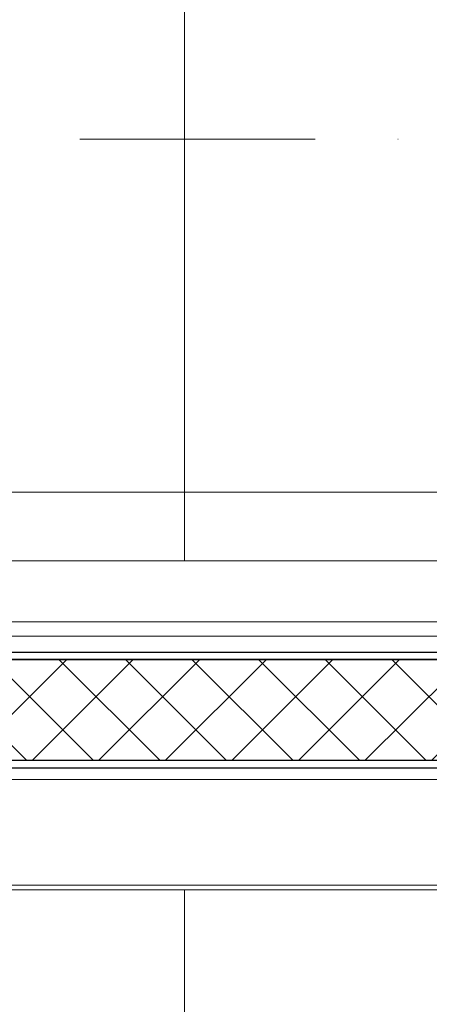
# Model space of a CAD drawing. Header units: millimetres. Extents: x 3652085 to 3778338, y -303702 to -273644.
# Tile 31 of 256: x 3656548 to 3656635, y -276444 to -276234. Entities that reach past the tile are written whole.
import ezdxf

# ---------------------------------------------------------------- set-up
doc = ezdxf.new("R2010")
doc.units = ezdxf.units.MM
for name, pattern in [('AUSGEZOGEN', [0]), ('BEQA', [20.5, 10, -7, 0, -3.5]), ('HIDDEN2', [4.7624999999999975, 3.174999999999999, -1.587499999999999])]:
    doc.linetypes.add(name, pattern=pattern)
doc.layers.add('!!!! BALCONY', color=7, linetype='Continuous')
doc.layers.add('DOOR', color=7, linetype='AUSGEZOGEN')
doc.layers.add('DOOR-IDEN   (HAUSART)', color=43, linetype='Continuous', lineweight=5)
doc.layers.add('Marker - Section_Pen_No__1', color=7, linetype='Continuous', lineweight=13)

# ---------------------------------------------------------------- blocks, each defined once
blk = doc.blocks.new('A$C054672D4 (2-2)')
at = {"layer": 'DOOR', "linetype": 'Continuous', "lineweight": -3}
h = blk.add_hatch(dxfattribs=at)
h.set_pattern_fill('_USER', color=3, scale=10, angle=-45.00000000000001, style=0, double=1, pattern_type=0)
h.set_pattern_definition([(314.9999999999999, (666.1333966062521, 82.83489308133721), (7.071067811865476, 7.071067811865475), []), (44.99999999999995, (666.1333966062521, 82.83489308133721), (-7.071067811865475, 7.071067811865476), [])])
h.paths.add_polyline_path([(666.1333966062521, -138.3433931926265), (687.6319753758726, -138.3433931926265), (687.631975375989, 470.6569147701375), (666.1333966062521, 470.6569147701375)])
at = {"color": 252, "elevation": 33706.18410929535}
for points in [[(638.6319753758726, 401.9573217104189), (638.6319753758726, -143.8433931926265)], [(639.6319753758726, 401.9573217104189), (639.6319753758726, -130.6455647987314)], [(662.1319753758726, 401.9573217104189), (662.1319753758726, -124.8433931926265)], [(692.6319753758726, 401.9573217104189), (692.6319753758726, -122.8433931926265)], [(695.6319753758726, 401.9573217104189), (695.6319753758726, -122.8433931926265)], [(708.6319753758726, 401.9573217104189), (708.6319753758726, -129.6756288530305)]]:
    blk.add_lwpolyline(points, dxfattribs=at)
at = {"color": 7, "linetype": 'HIDDEN2', "ltscale": 5}
blk.add_arc((646.6153032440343, 543.6771682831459, 33706.18410929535), 741.5373520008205, 270.889844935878, 0.4247055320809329, dxfattribs=at)
at = {"layer": 'DOOR', "color": 7, "linetype": 'Continuous', "lineweight": -3, "elevation": 33706.18410929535}
for points in [[(664.6333966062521, 401.9573217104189), (664.6333966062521, -138.3433931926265), (666.1333966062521, -138.3433931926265), (666.1333966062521, 401.9573217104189)], [(666.1333966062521, -138.3433931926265), (687.6319753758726, -138.3433931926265), (687.6319753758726, 401.9573217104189)], [(687.6319753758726, 401.9573217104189), (687.6319753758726, -138.3433931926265), (689.1319753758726, -138.3433931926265), (689.1319753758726, 401.9573217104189)]]:
    blk.add_lwpolyline(points, dxfattribs=at)

msp = doc.modelspace()

# ---------------------------------------------------------------- hatches: boundary and pattern name
at = {"layer": '!!!! BALCONY', "linetype": 'Continuous', "lineweight": 13}
h = msp.add_hatch(dxfattribs=at)
h.set_pattern_fill('NET', color=252, scale=50, angle=360, style=0)
h.set_pattern_definition([(359.9999999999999, (3852956.768149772, -411113.6295246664), (7.776507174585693e-14, 158.75), []), (90, (3852956.768149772, -411113.6295246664), (-158.75, 8.748570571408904e-14), [])])
h.paths.add_polyline_path([(3656189.316684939, -276684.6431689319), (3656189.316684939, -276683.8531733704), (3656190.89737294, -276683.8531733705), (3656191.687788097, -276683.0631778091), (3656191.687788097, -276682.2730943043), (3656193.268618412, -276682.2730943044), (3656195.214770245, -276683.5483615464), (3656198.989237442, -276683.891340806), (3656198.801382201, -276682.2730943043), (3656201.172627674, -276682.2730943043), (3656201.962900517, -276683.0631778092), (3656202.753315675, -276683.0631778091), (3656203.543730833, -276683.8531733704), (3656208.286079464, -276683.8531733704), (3656209.076494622, -276684.643168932), (3656213.818843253, -276684.6431689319), (3656214.609258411, -276685.4331644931), (3656216.980503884, -276685.4331644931), (3656217.770919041, -276686.2231600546), (3656218.561334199, -276686.2231600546), (3656221.722852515, -276687.013155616), (3656222.513267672, -276687.0131556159), (3656224.884370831, -276687.8031511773), (3656227.255616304, -276687.8031511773), (3656228.046031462, -276688.3538842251), (3656230.41713462, -276688.3538842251), (3656230.41713462, -276687.8031511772), (3656231.207549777, -276687.8031511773), (3656231.997964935, -276687.0131556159), (3656240.692389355, -276687.0131556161), (3656241.482804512, -276686.2231600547), (3656249.386671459, -276686.2231600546), (3656250.177086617, -276685.4331644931), (3656252.54833209, -276685.4331644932), (3656252.54833209, -276684.6431689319), (3656254.129020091, -276684.6431689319), (3656254.919435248, -276683.8531733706), (3656262.033029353, -276683.8531733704), (3656262.82344451, -276684.6431689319), (3656263.613859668, -276684.6431689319), (3656264.404132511, -276685.4331644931), (3656268.356208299, -276685.4331644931), (3656269.146623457, -276684.6431689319), (3656274.679387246, -276684.6431689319), (3656276.260075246, -276683.8531733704), (3656294.79629625, -276683.8531733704), (3656296.020027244, -276683.8531733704), (3656296.020027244, -276683.0631778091), (3656299.971960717, -276683.0631778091), (3656300.762375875, -276682.2730943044), (3656312.61831861, -276682.2730943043), (3656314.199148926, -276683.063177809), (3656314.989564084, -276683.8531733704), (3656315.779836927, -276683.8531733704), (3656317.360667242, -276684.6431689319), (3656318.941497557, -276686.2231600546), (3656321.312600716, -276686.2231600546), (3656322.103015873, -276685.4331644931), (3656335.539788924, -276685.4331644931), (3656335.539788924, -276684.6431689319), (3656347.39573166, -276684.6431689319), (3656348.186146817, -276683.8531733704), (3656352.928495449, -276683.8531733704), (3656352.928495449, -276683.0631778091), (3656354.509325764, -276683.0631778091), (3656354.509325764, -276683.8531733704), (3656356.090013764, -276683.8531733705), (3656358.461259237, -276686.2231600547), (3656360.042089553, -276686.2231600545), (3656360.042089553, -276687.0131556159), (3656361.622777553, -276687.0131556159), (3656361.622777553, -276685.4331644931), (3656363.994023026, -276685.4331644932), (3656364.784438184, -276684.6431689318), (3656373.478720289, -276684.6431689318), (3656374.269135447, -276685.4331644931), (3656375.059550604, -276685.4331644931), (3656375.849965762, -276686.2231600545), (3656376.640380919, -276685.4331644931), (3656377.430796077, -276685.4331644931), (3656379.011484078, -276684.6431689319), (3656381.382729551, -276683.8531733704), (3656382.963559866, -276683.8531733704), (3656383.753975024, -276683.0631778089), (3656386.91549334, -276683.063177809), (3656387.705908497, -276683.8531733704), (3656389.286738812, -276683.8531733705), (3656390.867426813, -276684.6431689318), (3656392.448257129, -276685.4331644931), (3656394.819502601, -276685.4331644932), (3656395.609775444, -276684.6431689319), (3656399.561851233, -276684.6431689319), (3656400.35226639, -276683.8531733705), (3656410.627378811, -276683.8531733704), (3656410.627378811, -276684.6431689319), (3656418.531245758, -276684.6431689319), (3656419.321660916, -276683.8531733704), (3656421.692906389, -276683.8531733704), (3656423.273736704, -276682.2731822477), (3656423.273736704, -276682.2730943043), (3656424.854424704, -276682.2730943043), (3656425.644839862, -276683.0631778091), (3656426.43525502, -276683.8531733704), (3656428.806500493, -276683.8531733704), (3656429.596773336, -276684.6431689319), (3656436.71036744, -276684.6431689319), (3656437.500782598, -276683.8531733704), (3656437.500782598, -276683.063177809), (3656438.291197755, -276682.2730943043), (3656439.081612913, -276682.2730943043), (3656439.872028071, -276681.4830987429), (3656442.243131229, -276681.4830987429), (3656442.243131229, -276682.2730943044), (3656444.614376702, -276682.2730943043), (3656445.404791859, -276683.0631778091), (3656446.195207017, -276683.063177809), (3656446.98547986, -276683.8531733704), (3656455.67990428, -276683.8531733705), (3656456.470319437, -276684.6431689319), (3656459.631837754, -276684.6431689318), (3656460.422252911, -276685.4331644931), (3656464.374186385, -276685.4331644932), (3656465.164601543, -276684.6431689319), (3656467.535847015, -276684.6431689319), (3656468.326262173, -276683.8531733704), (3656478.601374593, -276683.8531733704), (3656479.391789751, -276684.6431689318), (3656484.92455354, -276684.6431689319), (3656487.295656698, -276685.4331644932), (3656489.423528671, -276684.6431689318), (3656498.551042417, -276684.6431689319), (3656499.341457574, -276683.8531733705), (3656499.341457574, -276683.0631778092), (3656500.131872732, -276682.2730943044), (3656500.922287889, -276682.2730943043), (3656501.712703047, -276681.4830987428), (3656504.083806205, -276681.4830987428), (3656504.083806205, -276682.2730943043), (3656506.455051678, -276682.2730943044), (3656507.245466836, -276683.0631778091), (3656508.035881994, -276683.0631778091), (3656508.826154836, -276683.8531733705), (3656517.520579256, -276683.8531733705), (3656518.310994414, -276684.6431689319), (3656521.47251273, -276684.6431689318), (3656522.262927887, -276685.4331644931), (3656526.214861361, -276685.4331644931), (3656527.005276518, -276684.643168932), (3656529.376521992, -276684.6431689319), (3656530.166937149, -276683.8531733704), (3656540.442049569, -276683.8531733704), (3656541.232464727, -276684.6431689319), (3656546.765228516, -276684.6431689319), (3656549.136331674, -276685.4331644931), (3656551.507577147, -276685.4331644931), (3656552.359659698, -276685.8589796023), (3656556.934837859, -276683.8532065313), (3656557.725253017, -276684.6432020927), (3656563.258016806, -276684.6432020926), (3656565.629119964, -276685.433197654), (3656567.756991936, -276684.6432020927), (3656576.884505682, -276684.6432020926), (3656577.67492084, -276683.8532065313), (3656577.67492084, -276683.06321097), (3656578.465335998, -276682.2731274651), (3656579.255751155, -276682.273127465), (3656580.046166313, -276681.4831319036), (3656582.417269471, -276681.4831319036), (3656582.417269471, -276682.2731274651), (3656584.788514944, -276682.2731274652), (3656585.578930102, -276683.0632109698), (3656586.369345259, -276683.0632109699), (3656587.159618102, -276683.8532065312), (3656595.854042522, -276683.8532065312), (3656596.64445768, -276684.6432020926), (3656607.553502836, -276684.6431689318), (3656610.715021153, -276683.8531733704), (3656612.295851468, -276683.8531733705), (3656613.086266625, -276683.0631778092), (3656613.876539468, -276683.063177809), (3656614.666954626, -276682.2730943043), (3656616.247784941, -276682.2730943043), (3656618.760348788, -276682.5195117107), (3656622.191695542, -276683.2053822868), (3656624.151794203, -276682.2730943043), (3656625.732482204, -276682.2730943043), (3656626.522897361, -276683.0631778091), (3656628.103727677, -276683.0631778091), (3656628.103727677, -276683.8531733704), (3656630.47497315, -276683.8531733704), (3656631.265245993, -276684.6431689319), (3656634.426906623, -276684.6431689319), (3656635.217321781, -276685.4331644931), (3656639.169255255, -276685.4331644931), (3656639.959670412, -276686.2231600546), (3656645.492434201, -276686.2231600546), (3656646.282849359, -276685.4331644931), (3656651.815613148, -276685.4331644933), (3656652.606028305, -276684.6431689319), (3656657.348376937, -276684.6431689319), (3656658.138792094, -276683.8531733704), (3656666.8330742, -276683.8531733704), (3656666.8330742, -276684.6431689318), (3656692.125789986, -276684.6431689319), (3656692.125789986, -276683.8531733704), (3656693.706477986, -276683.8531733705), (3656694.496893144, -276683.0631778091), (3656694.496893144, -276682.2730943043), (3656696.077723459, -276682.2730943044), (3656698.023875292, -276683.5483615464), (3656701.798342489, -276683.891340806), (3656701.610487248, -276682.2730943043), (3656703.981732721, -276682.2730943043), (3656704.772005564, -276683.0631778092), (3656705.562420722, -276683.0631778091), (3656706.352835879, -276683.8531733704), (3656708.339456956, -276683.8531733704), (3656709.920144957, -276683.8531733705), (3656710.710560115, -276683.0631778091), (3656710.710560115, -276682.2730943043), (3656712.29139043, -276682.2730943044), (3656714.237542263, -276683.5483615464), (3656718.01200946, -276683.891340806), (3656717.824154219, -276682.2730943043), (3656720.195399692, -276682.2730943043), (3656720.985672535, -276683.0631778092), (3656721.776087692, -276683.0631778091), (3656722.566502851, -276683.8531733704), (3656725.329446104, -276683.8531733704), (3656725.329446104, -276688.8984505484), (3656725.329446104, -276690.8812360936), (3656724.640961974, -276690.8812360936), (3656724.640961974, -276691.8569804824), (3656723.850966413, -276691.8569804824), (3656724.640961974, -276692.64739564), (3656725.430957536, -276693.4376684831), (3656725.430957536, -276697.3897442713), (3656726.220953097, -276698.1801594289), (3656726.220953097, -276708.4552718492), (3656725.430957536, -276708.4552718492), (3656725.430957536, -276716.3591387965), (3656726.220953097, -276717.1495539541), (3656726.220953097, -276719.5207994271), (3656727.010948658, -276720.3112145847), (3656727.010948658, -276721.1016297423), (3656727.801032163, -276721.1016297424), (3656727.801032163, -276722.682317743), (3656727.010948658, -276723.4727329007), (3656726.220953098, -276724.2631480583), (3656726.220953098, -276726.6343935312), (3656725.430957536, -276727.4246663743), (3656725.430957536, -276734.5382604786), (3656726.220953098, -276735.3286756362), (3656727.010948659, -276735.3286756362), (3656727.801032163, -276736.1190907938), (3656727.801032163, -276736.9095059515), (3656728.591027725, -276737.6999211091), (3656728.591027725, -276740.0710242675), (3656727.801032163, -276740.0710242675), (3656727.801032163, -276742.4422697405), (3656727.010948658, -276743.2326848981), (3656727.010948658, -276744.0231000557), (3656726.220953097, -276744.8133728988), (3656726.220953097, -276753.5077973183), (3656725.430957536, -276754.298212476), (3656725.430957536, -276757.4597307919), (3656724.640961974, -276758.2501459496), (3656724.640961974, -276762.2020794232), (3656725.430957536, -276762.9924945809), (3656725.430957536, -276765.3637400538), (3656726.220953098, -276766.1541552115), (3656726.220953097, -276776.4292676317), (3656725.430957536, -276777.2196827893), (3656725.430957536, -276782.7524465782), (3656724.640961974, -276785.1235497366), (3656725.430957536, -276787.2514217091), (3656725.430957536, -276796.3789354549), (3656726.220953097, -276797.1693506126), (3656727.010948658, -276797.1693506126), (3656727.801032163, -276797.9597657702), (3656727.801032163, -276798.354973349), (3656727.801032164, -276798.7501809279), (3656728.591027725, -276799.5405960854), (3656728.591027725, -276801.9116992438), (3656727.801032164, -276801.9116992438), (3656727.801032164, -276804.2829447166), (3656727.010948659, -276805.0733598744), (3656727.010948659, -276805.8637750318), (3656726.483452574, -276806.3914562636), (3656726.220953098, -276806.6540478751), (3656726.220953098, -276808.4359372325, -0.317837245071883), (3656726.720853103, -276809.1429026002), (3656726.720853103, -276816.3914526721), (3656726.720853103, -276820.3264102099), (3656779.969026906, -276820.3264102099), (3656894.711245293, -276820.3264102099), (3656894.711245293, -276685.3507641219), (3656894.711245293, -276679.2746308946), (3656894.711245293, -276669.2746308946), (3656894.711245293, -276646.1024424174), (3656894.711245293, -276220.0949484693), (3656983.078144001, -276193.2772118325), (3656806.344346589, -276169.7019654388), (3656894.711245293, -276146.3549058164), (3656894.711245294, -275978.2431308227), (3656894.711245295, -275935.3198270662), (3656894.711245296, -275669.8847557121), (3656894.711245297, -275537.8881652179), (3656894.711245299, -275005.8916169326), (3656178.040870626, -275005.8916169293), (3656128.420972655, -275005.8916169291), (3656123.175843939, -275005.891616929), (3656123.175843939, -275009.639172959), (3656123.9658395, -275010.4295881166), (3656123.9658395, -275020.7047005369), (3656123.175843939, -275020.7047005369), (3656123.175843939, -275028.6085674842), (3656123.9658395, -275029.3989826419), (3656123.9658395, -275031.7702281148), (3656124.755835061, -275032.5606432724), (3656124.755835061, -275033.35105843), (3656125.545918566, -275033.35105843), (3656125.545918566, -275034.9317464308), (3656124.755835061, -275035.7221615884), (3656123.9658395, -275036.5125767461), (3656123.9658395, -275038.883822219), (3656123.175843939, -275039.674095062), (3656123.175843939, -275046.7876891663), (3656123.9658395, -275047.5781043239), (3656124.755835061, -275047.5781043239), (3656125.545918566, -275048.3685194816), (3656125.545918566, -275049.1589346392), (3656126.335914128, -275049.9493497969), (3656126.335914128, -275052.3204529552), (3656125.545918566, -275052.3204529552), (3656125.545918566, -275054.6916984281), (3656124.755835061, -275055.4821135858), (3656124.755835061, -275056.2725287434), (3656123.9658395, -275057.0628015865), (3656123.9658395, -275065.757226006), (3656123.175843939, -275066.5476411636), (3656123.175843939, -275069.7091594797), (3656122.385848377, -275070.4995746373), (3656122.385848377, -275070.5493652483), (3656121.593587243, -275070.5493652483), (3656121.593587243, -275071.5698149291), (3656122.383582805, -275072.3602300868), (3656122.383582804, -275077.8929938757), (3656123.173578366, -275078.6834090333), (3656123.173578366, -275083.4257576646), (3656123.963573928, -275084.2161728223), (3656123.963573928, -275092.9104549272), (3656123.173578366, -275092.9104549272), (3656123.173578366, -275105.8916169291), (3656123.173578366, -275118.2031707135), (3656123.963573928, -275118.2031707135), (3656123.963573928, -275119.7838587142), (3656124.753569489, -275120.5742738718), (3656125.543652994, -275120.5742738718), (3656125.543652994, -275122.1551041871), (3656124.268385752, -275124.1012560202), (3656123.925406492, -275127.875723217), (3656125.543652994, -275127.6878679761), (3656125.543652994, -275130.059113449), (3656124.753569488, -275130.8493862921), (3656124.753569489, -275131.6398014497), (3656123.963573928, -275132.4302166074), (3656123.963573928, -275137.1725652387), (3656123.173578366, -275137.9629803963), (3656123.173578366, -275142.7053290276), (3656122.383582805, -275143.4957441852), (3656122.383582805, -275145.8669896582), (3656121.593587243, -275146.6574048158), (3656121.593587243, -275147.4478199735), (3656120.803591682, -275150.6093382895), (3656120.803591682, -275151.3997534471), (3656120.013596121, -275153.7708566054), (3656120.013596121, -275156.1421020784), (3656119.462863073, -275156.932517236), (3656119.462863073, -275159.3036203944), (3656120.013596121, -275159.3036203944), (3656120.013596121, -275160.0940355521), (3656120.803591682, -275160.8844507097), (3656120.803591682, -275169.5788751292), (3656121.593587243, -275170.3692902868), (3656121.593587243, -275178.2731572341), (3656122.383582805, -275179.0635723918), (3656122.383582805, -275181.4348178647), (3656123.173578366, -275181.4348178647), (3656123.173578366, -275183.0155058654), (3656123.963573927, -275183.8059210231), (3656123.963573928, -275190.9195151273), (3656123.173578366, -275191.7099302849), (3656123.173578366, -275192.5003454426), (3656122.383582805, -275193.2906182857), (3656122.383582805, -275197.2426940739), (3656123.173578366, -275198.0331092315), (3656123.173578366, -275203.5658730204), (3656123.963573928, -275205.1465610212), (3656123.963573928, -275224.9065130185), (3656124.753569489, -275224.9065130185), (3656124.753569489, -275228.8584464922), (3656125.543652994, -275229.6488616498), (3656125.543652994, -275241.5048043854), (3656124.753569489, -275243.0856347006), (3656123.963573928, -275243.8760498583), (3656123.963573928, -275244.6663227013), (3656123.173578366, -275246.2471530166), (3656121.593587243, -275247.8279833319), (3656121.593587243, -275250.1990864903), (3656122.383582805, -275250.9895016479), (3656122.383582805, -275264.4262746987), (3656123.173578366, -275264.4262746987), (3656123.173578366, -275276.2822174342), (3656123.963573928, -275277.0726325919), (3656123.963573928, -275281.8149812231), (3656124.753569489, -275281.8149812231), (3656124.753569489, -275283.3958115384), (3656123.963573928, -275283.3958115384), (3656123.963573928, -275284.9764995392), (3656121.593587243, -275287.3477450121), (3656121.593587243, -275288.9285753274), (3656120.803591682, -275290.5092633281), (3656122.383582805, -275290.5092633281), (3656122.383582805, -275292.880508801), (3656123.173578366, -275293.6709239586), (3656123.173578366, -275302.3652060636), (3656122.383582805, -275303.1556212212), (3656122.383582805, -275303.9460363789), (3656121.593587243, -275304.7364515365), (3656122.383582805, -275305.5268666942), (3656122.383582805, -275306.3172818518), (3656123.173578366, -275307.8979698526), (3656123.963573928, -275310.2692153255), (3656123.963573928, -275311.8500456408), (3656124.753569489, -275312.6404607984), (3656124.753569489, -275315.8019791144), (3656123.963573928, -275316.592394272), (3656123.963573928, -275318.1732245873), (3656123.173578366, -275319.7539125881), (3656122.383582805, -275321.3347429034), (3656122.383582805, -275323.7059883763), (3656123.173578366, -275324.4962612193), (3656123.173578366, -275328.4483370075), (3656123.963573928, -275329.2387521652), (3656123.963573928, -275339.5138645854), (3656123.173578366, -275339.5138645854), (3656123.173578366, -275347.4177315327), (3656123.963573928, -275348.2081466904), (3656123.963573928, -275350.5793921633), (3656125.54356505, -275352.1602224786), (3656125.543652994, -275352.1602224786), (3656125.543652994, -275353.7409104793), (3656124.753569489, -275354.531325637), (3656123.963573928, -275355.3217407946), (3656123.963573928, -275357.6929862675), (3656123.173578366, -275358.4832591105), (3656123.173578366, -275365.5968532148), (3656123.963573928, -275366.3872683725), (3656124.753569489, -275366.3872683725), (3656125.543652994, -275367.1776835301), (3656125.543652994, -275367.9680986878), (3656126.333648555, -275368.7585138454), (3656126.333648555, -275371.1296170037), (3656125.148663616, -275374.6864599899), (3656123.963573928, -275375.871965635), (3656123.963573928, -275384.5663900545), (3656123.173578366, -275385.3568052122), (3656123.173578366, -275388.5183235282), (3656122.383582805, -275389.3087386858), (3656122.383582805, -275389.3585292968), (3656122.382729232, -275392.6508974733), (3656123.172761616, -275393.441349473), (3656123.962757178, -275395.0221797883), (3656123.962757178, -275395.8124526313), (3656124.752752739, -275396.6028677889), (3656125.542836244, -275398.1836981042), (3656125.542836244, -275410.0396408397), (3656124.752752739, -275410.8300559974), (3656124.752752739, -275414.7819894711), (3656123.962757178, -275414.7819894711), (3656123.962757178, -275416.0057204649), (3656123.962757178, -275434.5419414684), (3656123.172761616, -275436.1226294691), (3656123.172761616, -275441.6553932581), (3656122.382766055, -275442.4458084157), (3656122.382766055, -275446.3978842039), (3656123.172761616, -275447.188157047), (3656123.172761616, -275447.9785722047), (3656123.962757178, -275448.7689873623), (3656123.962757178, -275455.8825814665), (3656123.172761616, -275456.6729966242), (3656123.172761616, -275458.2536846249), (3656122.382766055, -275458.2536846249), (3656122.382766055, -275460.6249300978), (3656121.592770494, -275461.4153452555), (3656121.592770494, -275469.3192122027), (3656120.802774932, -275470.1096273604), (3656120.802774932, -275478.8040517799), (3656120.012779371, -275479.5944669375), (3656120.012779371, -275480.3848820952), (3656119.462046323, -275482.7559852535), (3656120.012779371, -275483.5464004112), (3656120.012779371, -275485.9176458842), (3656120.802774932, -275488.2887490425), (3656120.802774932, -275489.0791642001), (3656121.856118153, -275493.2945852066), (3656122.382766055, -275493.8215128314), (3656122.382766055, -275496.1927583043), (3656123.172761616, -275496.983173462), (3656123.172761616, -275501.7255220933), (3656123.962757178, -275502.5159372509), (3656123.962757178, -275507.2582858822), (3656124.752752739, -275508.0487010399), (3656124.752752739, -275508.8391161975), (3656125.542836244, -275509.6293890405), (3656125.542836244, -275512.0006345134), (3656123.924589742, -275511.8127792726), (3656124.267569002, -275515.5872464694), (3656125.542836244, -275517.5333983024), (3656125.542836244, -275519.1142286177), (3656124.752752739, -275519.1142286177), (3656123.962757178, -275519.9046437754), (3656123.962757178, -275521.4853317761), (3656123.172761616, -275521.4853317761), (3656123.172762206, -275561.7963261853), (3656123.962757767, -275561.7963261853), (3656123.962757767, -275563.3963297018), (3656123.172729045, -275563.3963297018), (3656123.172729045, -275567.8536482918), (3656123.962724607, -275568.6440634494), (3656121.956951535, -275573.2192416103), (3656122.382766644, -275574.0713241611), (3656122.382766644, -275576.4425696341), (3656123.172762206, -275578.8136727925), (3656123.172762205, -275584.3464365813), (3656123.962757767, -275585.136851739), (3656123.962757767, -275595.4119641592), (3656123.172762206, -275596.2023793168), (3656123.172762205, -275598.5736247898), (3656122.382766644, -275599.3640399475), (3656122.382766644, -275603.3159734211), (3656123.172762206, -275604.1063885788), (3656123.172762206, -275607.2679068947), (3656123.962757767, -275608.0583220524), (3656123.962757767, -275616.7527464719), (3656124.752753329, -275617.5430193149), (3656124.752753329, -275618.3334344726), (3656125.542836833, -275619.1238496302), (3656125.542836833, -275621.4950951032), (3656126.332832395, -275621.4950951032), (3656126.332832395, -275623.8661982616), (3656125.542836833, -275624.6566134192), (3656125.542836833, -275625.4470285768), (3656124.752753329, -275626.2374437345), (3656123.962757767, -275626.2374437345), (3656123.172762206, -275627.0278588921), (3656123.172762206, -275636.1553726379), (3656122.634366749, -275637.6055537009), (3656122.926895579, -275638.8904952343), (3656117.043588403, -275638.8904952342), (3656116.253173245, -275639.6804907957), (3656111.677995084, -275637.6747177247), (3656110.825912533, -275638.1005328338), (3656108.45466706, -275638.1005328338), (3656106.083563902, -275638.890528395), (3656100.550800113, -275638.890528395), (3656099.760384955, -275639.6805239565), (3656089.485272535, -275639.6805239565), (3656088.694857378, -275638.890528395), (3656086.323611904, -275638.8905283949), (3656085.533196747, -275638.1005328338), (3656081.581263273, -275638.1005328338), (3656080.790848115, -275638.8905283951), (3656077.6293298, -275638.890528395), (3656076.838914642, -275639.6805239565), (3656073.0136602, -275640.7306096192), (3656069.188405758, -275638.8905283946), (3656059.017379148, -275638.9293086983), (3656054.930514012, -275638.9448911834), (3656054.930514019, -275638.9067629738, -0.2714218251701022), (3656051.91028835, -275638.8763389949), (3656051.910952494, -275669.8843659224), (3656051.910952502, -275669.8847557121), (3656051.911539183, -275697.2761210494), (3656051.925506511, -276349.3925599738), (3656781.128801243, -276349.3972781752, -0.383387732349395), (3656782.022621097, -276350.3916250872), (3656782.022621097, -276351.8916250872, -0.414213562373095), (3656781.522621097, -276352.3916250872), (3656780.522621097, -276352.3916250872), (3656780.522621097, -276351.8916250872), (3656779.022621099, -276351.8916250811, 0.4142135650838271), (3656778.022621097, -276352.8916250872), (3656778.022621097, -276364.5916250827), (3656782.022621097, -276364.5916250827), (3656782.022621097, -276363.5916250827), (3656783.022621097, -276363.5916250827), (3656783.022621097, -276364.5916250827), (3656783.022621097, -276379.2916250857), (3656780.822621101, -276379.2916250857), (3656780.822621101, -276381.1916250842), (3656779.022621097, -276381.1916250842), (3656779.022621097, -276379.1416250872), (3656772.722621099, -276379.1416250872, 0.4142135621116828), (3656771.2226211, -276380.6416250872), (3656771.2226211, -276386.8720098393), (3656770.922621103, -276387.3916250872), (3656771.2226211, -276387.9112403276), (3656771.222621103, -276394.1416250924, 0.4142135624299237), (3656772.7226211, -276395.6416250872), (3656779.022621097, -276395.6416250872), (3656779.022621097, -276393.5916250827), (3656780.822621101, -276393.5916250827), (3656780.822621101, -276395.4916250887), (3656783.022621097, -276395.4916250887), (3656783.022621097, -276404.8916250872), (3656793.022621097, -276404.8916250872), (3656793.022621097, -276403.3921482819), (3656792.199982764, -276399.8921482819), (3656797.949979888, -276399.8921482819), (3656797.949982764, -276399.8923335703), (3656803.699982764, -276399.8923335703), (3656803.022621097, -276403.3923335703), (3656803.022621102, -276415.3918103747, -0.4142135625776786), (3656799.022621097, -276419.3918103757), (3656785.641340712, -276419.3918103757), (3656785.641340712, -276432.3918103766, -0.4142135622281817), (3656783.641340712, -276434.3918103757), (3656782.641340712, -276434.3918103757), (3656782.641340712, -276438.8916250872), (3656782.641340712, -276440.2058742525), (3656782.671340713, -276440.2578357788), (3656782.671340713, -276441.4456637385), (3656782.671340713, -276444.5257849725), (3656782.664065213, -276441.4456637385), (3656782.266226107, -276441.4456637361, 0.07304376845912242), (3656782.641340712, -276445.8916250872), (3656782.64134071, -276489.8916250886, -0.4142135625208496), (3656781.141340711, -276491.3916250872), (3656643.383714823, -276491.3916250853, -0.2088641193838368), (3656642.283302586, -276490.9109841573, -0.06663226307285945), (3656635.708427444, -276481.5856815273, -0.5632510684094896), (3656637.038196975, -276479.3916250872), (3656751.641340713, -276479.3916250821, 0.4142023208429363), (3656758.641340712, -276472.3916250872), (3656758.641340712, -276441.4456637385), (3656758.641340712, -276434.3918103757), (3656757.641340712, -276434.3918103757, -0.414213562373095), (3656755.641340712, -276432.3918103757), (3656755.641340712, -276419.3918103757), (3656754.22361976, -276419.3918103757), (3656744.022621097, -276419.3918103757), (3656212.624995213, -276419.3918103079), (3656198.12603126, -276419.3918103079), (3656190.793129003, -276419.3918103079), (3656188.040870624, -276419.3918103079), (3656178.040870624, -276419.3918103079), (3656133.9264382, -276419.3918103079), (3656123.725439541, -276419.3918103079), (3656068.9264382, -276419.3918103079, -0.414213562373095), (3656064.9264382, -276415.3918103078), (3656064.9264382, -276406.3918103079), (3656062.4264382, -276406.3918103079, -0.9999999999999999), (3656054.4264382, -276406.3918103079), (3656051.926438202, -276406.3918103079), (3656051.926438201, -276422.897543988, -0.2697335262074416), (3656054.930514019, -276422.8767349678), (3656069.188405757, -276422.8929695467), (3656073.013660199, -276421.0528883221), (3656076.838914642, -276422.1029739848), (3656077.629329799, -276422.8929695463), (3656080.790848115, -276422.8929695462), (3656081.581263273, -276423.6829651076), (3656085.533196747, -276423.6829651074), (3656086.323611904, -276422.8929695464), (3656088.694857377, -276422.8929695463), (3656089.485272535, -276422.1029739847), (3656099.760384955, -276422.1029739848), (3656100.550800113, -276422.8929695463), (3656106.083563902, -276422.8929695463), (3656108.45466706, -276423.6829651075), (3656110.825912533, -276423.6829651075), (3656111.677995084, -276424.1087802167), (3656116.253173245, -276422.1030071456), (3656117.043588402, -276422.893002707), (3656122.926895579, -276422.893002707), (3656122.634366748, -276424.1779442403), (3656123.172762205, -276425.6281253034), (3656123.172762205, -276434.7556390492), (3656123.962757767, -276435.5460542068), (3656124.752753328, -276435.5460542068), (3656125.542836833, -276436.3364693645), (3656125.542836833, -276437.1268845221), (3656126.332832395, -276437.9172996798), (3656126.332832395, -276440.2884028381), (3656125.542836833, -276440.2884028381), (3656125.542836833, -276442.659648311), (3656124.752753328, -276443.4500634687), (3656124.752753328, -276444.2404786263), (3656123.962757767, -276445.0307514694), (3656123.962757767, -276453.7251758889), (3656123.172762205, -276454.5155910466), (3656123.172762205, -276457.6771093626), (3656122.382766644, -276458.4675245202), (3656122.382766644, -276462.4194579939), (3656123.172762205, -276463.2098731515), (3656123.172762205, -276465.5811186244), (3656123.962757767, -276466.371533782), (3656123.962757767, -276476.6466462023), (3656123.172762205, -276477.4370613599), (3656123.172762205, -276482.9698251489), (3656122.382766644, -276485.3409283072), (3656122.382766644, -276487.7121737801), (3656121.956951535, -276488.5642563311), (3656123.962724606, -276493.1394344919), (3656123.172729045, -276493.9298496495), (3656123.172729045, -276498.3871682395), (3656123.962757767, -276498.3871682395), (3656123.962757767, -276499.987171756), (3656123.172762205, -276499.987171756), (3656123.172761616, -276540.2981661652), (3656123.962757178, -276540.2981661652), (3656123.962757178, -276541.878854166), (3656124.752752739, -276542.6692693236), (3656125.542836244, -276542.6692693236), (3656125.542836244, -276544.2500996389), (3656124.267569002, -276546.1962514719), (3656123.924589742, -276549.9707186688), (3656125.542836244, -276549.7828634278), (3656125.542836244, -276552.1541089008), (3656124.752752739, -276552.9443817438), (3656124.752752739, -276553.7347969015), (3656123.962757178, -276554.5252120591), (3656123.962757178, -276559.2675606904), (3656123.172761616, -276560.057975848), (3656123.172761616, -276564.8003244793), (3656122.382766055, -276565.590739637), (3656122.382766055, -276567.9619851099), (3656121.592770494, -276568.7524002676), (3656121.592770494, -276569.5428154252), (3656120.802774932, -276572.7043337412), (3656120.802774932, -276573.4947488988), (3656120.012779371, -276575.8658520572), (3656120.012779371, -276578.2370975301), (3656119.462046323, -276579.0275126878), (3656119.462046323, -276581.3986158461), (3656120.012779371, -276581.3986158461), (3656120.012779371, -276582.1890310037), (3656120.802774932, -276582.9794461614), (3656120.802774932, -276591.6738705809), (3656121.592770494, -276592.4642857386), (3656121.592770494, -276600.3681526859), (3656122.382766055, -276601.1585678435), (3656122.382766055, -276603.5298133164), (3656123.172761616, -276603.5298133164), (3656123.172761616, -276605.1105013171), (3656123.962757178, -276605.9009164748), (3656123.962757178, -276613.014510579), (3656123.172761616, -276613.8049257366), (3656123.172761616, -276614.5953408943), (3656122.382766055, -276615.3856137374), (3656122.382766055, -276619.3376895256), (3656123.172761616, -276620.1281046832), (3656123.172761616, -276625.6608684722), (3656123.962757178, -276627.2415564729), (3656123.962757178, -276645.7777774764), (3656123.962757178, -276647.0015084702), (3656124.752752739, -276647.0015084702), (3656124.752752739, -276650.9534419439), (3656125.542836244, -276651.7438571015), (3656125.542836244, -276663.599799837), (3656124.752752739, -276665.1806301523), (3656123.962757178, -276665.97104531), (3656123.962757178, -276666.7613181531), (3656123.172761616, -276668.3421484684), (3656121.592770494, -276669.9229787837), (3656121.592770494, -276672.294081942), (3656122.382766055, -276673.0844970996), (3656122.382766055, -276679.2746308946), (3656123.172761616, -276679.2746308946), (3656123.172761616, -276682.2730943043), (3656123.438679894, -276682.2730943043), (3656125.951243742, -276682.5195117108), (3656129.382590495, -276683.2053822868), (3656131.342689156, -276682.2730943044), (3656132.923377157, -276682.2730943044), (3656133.713792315, -276683.0631778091), (3656135.29462263, -276683.0631778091), (3656135.29462263, -276683.8531733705), (3656137.665868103, -276683.8531733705), (3656138.456140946, -276684.6431689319), (3656141.617801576, -276684.6431689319), (3656142.408216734, -276685.4331644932), (3656146.360150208, -276685.4331644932), (3656147.150565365, -276686.2231600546), (3656152.683329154, -276686.2231600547), (3656153.473744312, -276685.4331644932), (3656159.006508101, -276685.4331644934), (3656159.796923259, -276684.6431689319), (3656164.53927189, -276684.6431689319), (3656165.329687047, -276683.8531733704), (3656174.023969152, -276683.8531733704), (3656174.023969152, -276684.6431689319), (3656178.040870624, -276684.6431689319)])

# ---------------------------------------------------------------- linework, layer by layer
at = {"layer": 'Marker - Section_Pen_No__1', "color": 7, "linetype": 'BEQA', "lineweight": 13, "ltscale": 5}
msp.add_lwpolyline([(3657123.90729847, -276259.6565116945), (3654576.715639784, -276259.6565116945)], dxfattribs=at)

# ---------------------------------------------------------------- block references
at = {"layer": 'DOOR-IDEN   (HAUSART)', "color": 1, "rotation": 89.99999999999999}
msp.add_blockref('A$C054672D4 (2-2)', (3656600.083352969, -277058.0237856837, -33706.18410929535), dxfattribs=at)

doc.saveas('drawing.dxf')
